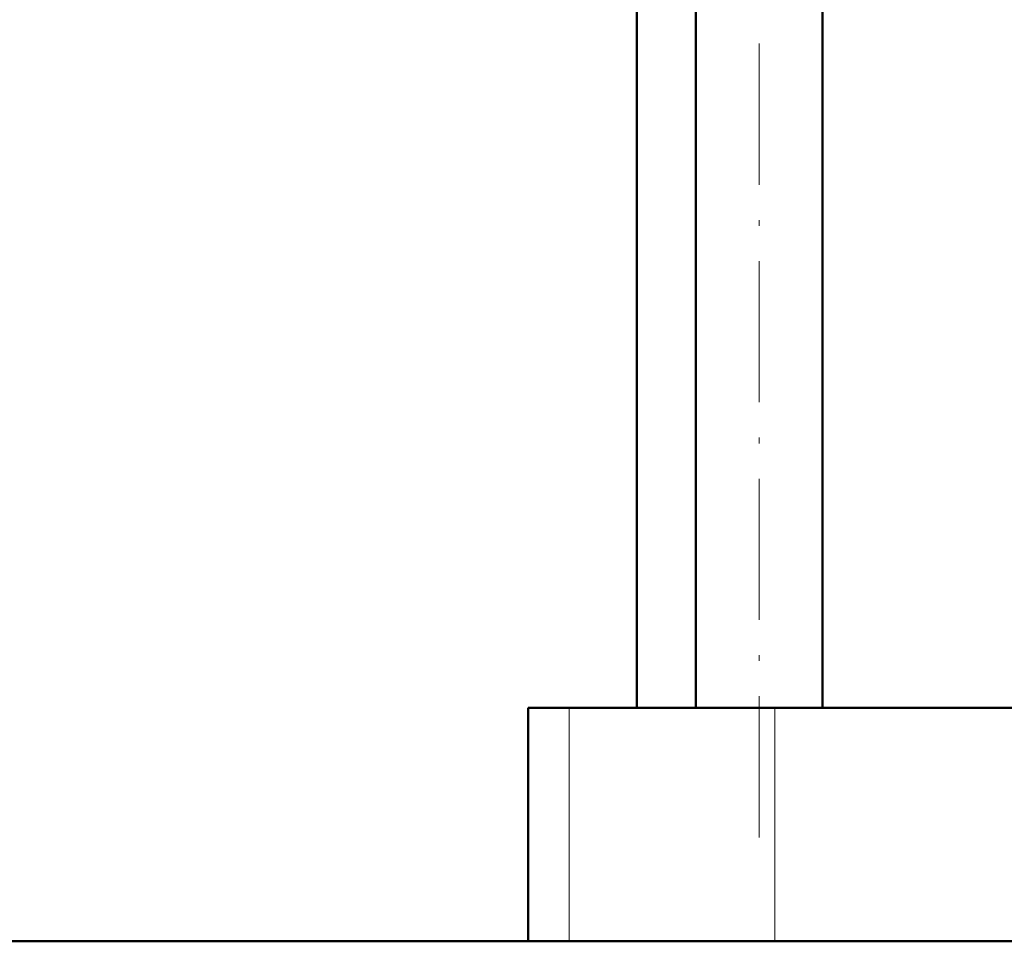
# Model space of a CAD drawing. Extents: x -1351 to 1763, y -1300 to 612.
# Tile 47 of 80: x 320 to 404, y -135 to -57. Entities that reach past the tile are written whole.
import ezdxf

# ---------------------------------------------------------------- set-up
doc = ezdxf.new("R2010")
doc.units = 0
doc.linetypes.add('DASHDOT', pattern=[18.5, 12, -3, 0.5, -3])

msp = doc.modelspace()

# ---------------------------------------------------------------- linework, layer by layer
at = {"color": 7, "linetype": 'DASHDOT', "lineweight": 18}
msp.add_line((383.265, -126.433), (383.265, 5.687), dxfattribs=at)
at = {"color": 7, "lineweight": 50}
for p, q in [((372.852, -115.423), (372.852, -43.323)), ((377.885, -115.423), (377.885, -43.323)), ((388.645, -115.423), (388.645, -43.323)), ((364.962, -115.423), (363.602, -115.423)), ((363.602, -115.423), (363.602, -135.273)), ((367.087, -115.423), (364.962, -115.423)), ((384.589, -115.423), (367.087, -115.423)), ((432.478, -115.423), (384.589, -115.423)), ((363.602, -135.273), (298.552, -135.273)), ((298.552, -135.273), (541.602, -135.273))]:
    msp.add_line(p, q, dxfattribs=at)
at = {"color": 7, "lineweight": 18}
for p, q in [((367.087, -115.423), (367.087, -135.273)), ((384.589, -115.423), (384.589, -135.273))]:
    msp.add_line(p, q, dxfattribs=at)

doc.saveas('drawing.dxf')
